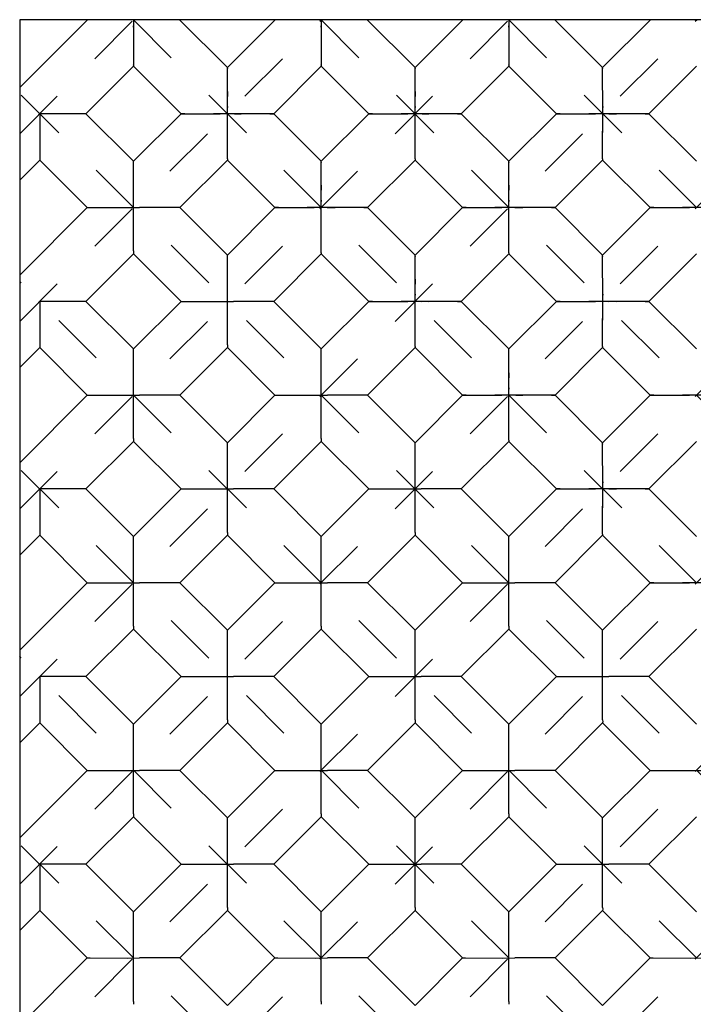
# Model space of a CAD drawing. Header units: inches. Extents: x 0 to 17, y 0 to 11.
# Tile 6 of 17: x 4 to 5.2, y 4.6 to 6.5. Entities that reach past the tile are written whole.
import ezdxf

# ---------------------------------------------------------------- set-up
doc = ezdxf.new("R2010")
doc.units = ezdxf.units.IN
doc.header["$LTSCALE"] = 0.935
doc.header["$MEASUREMENT"] = 0
doc.linetypes.add('HIDDEN', pattern=[0.2, 0.1, -0.1])
doc.layers.get('0').update_dxf_attribs({"linetype": 'CONTINUOUS'})
doc.layers.add('03___PRT_ALL_CURVES', color=7, linetype='CONTINUOUS')
doc.layers.add('DEFAULT_2', color=8, linetype='HIDDEN')

msp = doc.modelspace()

# ---------------------------------------------------------------- linework, layer by layer
at = {"color": 7, "linetype": 'Continuous'}
for p, q in [((3.9519, 6.4708), (3.9519, 2.5808)), ((3.9519, 6.3431), (4.0796, 6.4708)), ((11.4519, 6.4708), (3.9519, 6.4708)), ((4.1664, 6.4708), (4.1663, 6.459)), ((4.1663, 6.459), (4.1664, 6.3853)), ((4.3431, 6.3808), (4.2531, 6.4708)), ((4.3431, 6.3808), (4.4331, 6.4708)), ((4.5199, 6.4708), (4.5199, 6.459)), ((4.5199, 6.459), (4.5199, 6.3853)), ((4.6967, 6.3808), (4.6067, 6.4708)), ((4.6967, 6.3808), (4.7867, 6.4708)), ((4.8735, 6.4708), (4.8734, 6.459)), ((4.8734, 6.459), (4.8735, 6.3853)), ((5.0502, 6.3808), (4.9603, 6.4708)), ((5.0502, 6.3808), (5.1402, 6.4708)), ((4.0768, 6.2936), (4.1664, 6.3831)), ((4.1664, 6.3853), (4.1664, 6.3831)), ((4.2559, 6.2936), (4.1664, 6.3831)), ((4.4304, 6.2936), (4.5199, 6.3831)), ((4.5199, 6.3853), (4.5199, 6.3831)), ((4.6094, 6.2936), (4.5199, 6.3831)), ((4.7839, 6.2936), (4.8735, 6.3831)), ((4.8735, 6.3853), (4.8735, 6.3831)), ((4.963, 6.2936), (4.8735, 6.3831)), ((5.1375, 6.2936), (5.227, 6.3831)), ((4.3432, 6.3073), (4.3431, 6.3681)), ((4.6967, 6.3073), (4.6967, 6.3681)), ((5.0503, 6.3073), (5.0502, 6.3681)), ((3.9896, 6.2936), (3.9896, 6.2118)), ((4.0768, 6.2936), (4.1664, 6.204)), ((4.1664, 6.204), (4.2559, 6.2936)), ((4.3431, 6.2085), (4.3432, 6.3073)), ((4.4304, 6.2936), (4.4282, 6.2936)), ((4.5199, 6.204), (4.4304, 6.2936)), ((4.5199, 6.204), (4.6094, 6.2936)), ((4.6967, 6.2085), (4.6967, 6.3073)), ((4.7839, 6.2936), (4.7818, 6.2936)), ((4.8735, 6.204), (4.7839, 6.2936)), ((4.8735, 6.204), (4.963, 6.2936)), ((5.0502, 6.2085), (5.0503, 6.3073)), ((5.1375, 6.2936), (5.1353, 6.2936)), ((5.227, 6.204), (5.1375, 6.2936)), ((3.9896, 6.2063), (3.9519, 6.1686)), ((4.0791, 6.1168), (3.9896, 6.2063)), ((4.1664, 6.035), (4.1664, 6.1986)), ((4.2536, 6.1168), (4.3431, 6.2063)), ((4.3431, 6.2085), (4.3431, 6.2063)), ((4.4327, 6.1168), (4.3431, 6.2063)), ((4.6072, 6.1168), (4.6967, 6.2063)), ((4.6967, 6.2085), (4.6967, 6.2063)), ((4.7862, 6.1168), (4.6967, 6.2063)), ((4.9607, 6.1168), (5.0502, 6.2063)), ((5.0502, 6.2085), (5.0502, 6.2063)), ((5.1398, 6.1168), (5.0502, 6.2063)), ((4.52, 6.1306), (4.5199, 6.1913)), ((4.8735, 6.1306), (4.8735, 6.1913)), ((4.5199, 6.0317), (4.52, 6.1306)), ((4.8735, 6.0317), (4.8735, 6.1306)), ((3.9519, 5.9896), (4.0791, 6.1168)), ((4.2482, 6.1168), (4.1779, 6.1168)), ((4.2536, 6.1168), (4.3431, 6.0273)), ((4.3431, 6.0273), (4.4327, 6.1168)), ((4.6072, 6.1168), (4.605, 6.1168)), ((4.6967, 6.0273), (4.6072, 6.1168)), ((4.6967, 6.0273), (4.7862, 6.1168)), ((4.9607, 6.1168), (4.9586, 6.1168)), ((5.0502, 6.0273), (4.9607, 6.1168)), ((5.0502, 6.0273), (5.1398, 6.1168)), ((4.5199, 6.0317), (4.5199, 6.0295)), ((4.8735, 6.0317), (4.8735, 6.0295)), ((4.1664, 6.0295), (4.0768, 5.94)), ((4.2559, 5.94), (4.1664, 6.0295)), ((4.3431, 5.8582), (4.3431, 6.0218)), ((4.4304, 5.94), (4.5199, 6.0295)), ((4.6094, 5.94), (4.5199, 6.0295)), ((4.6967, 5.9538), (4.6967, 6.0145)), ((4.7839, 5.94), (4.8735, 6.0295)), ((4.963, 5.94), (4.8735, 6.0295)), ((5.0503, 5.9538), (5.0502, 6.0145)), ((5.1375, 5.94), (5.227, 6.0295)), ((3.9896, 5.94), (3.9896, 5.8582)), ((4.0768, 5.94), (4.1664, 5.8505)), ((4.1664, 5.8505), (4.2559, 5.94)), ((4.4249, 5.94), (4.3547, 5.94)), ((4.4304, 5.94), (4.5199, 5.8505)), ((4.5199, 5.8505), (4.6094, 5.94)), ((4.6967, 5.8549), (4.6967, 5.9538)), ((4.7839, 5.94), (4.7818, 5.94)), ((4.8735, 5.8505), (4.7839, 5.94)), ((4.8735, 5.8505), (4.963, 5.94)), ((5.0502, 5.8549), (5.0503, 5.9538)), ((5.1375, 5.94), (5.1353, 5.94)), ((5.227, 5.8505), (5.1375, 5.94)), ((3.9896, 5.8528), (3.9519, 5.8151)), ((4.0791, 5.7632), (3.9896, 5.8528)), ((4.1664, 5.6815), (4.1664, 5.845)), ((4.3431, 5.8528), (4.2536, 5.7632)), ((4.4327, 5.7632), (4.3431, 5.8528)), ((4.5199, 5.6815), (4.5199, 5.845)), ((4.6072, 5.7632), (4.6967, 5.8528)), ((4.6967, 5.8549), (4.6967, 5.8528)), ((4.7862, 5.7632), (4.6967, 5.8528)), ((4.9607, 5.7632), (5.0502, 5.8528)), ((5.0502, 5.8549), (5.0502, 5.8528)), ((5.1398, 5.7632), (5.0502, 5.8528)), ((4.8735, 5.777), (4.8735, 5.8377)), ((4.8735, 5.6782), (4.8735, 5.777)), ((3.9519, 5.636), (4.0791, 5.7632)), ((4.2482, 5.7632), (4.1779, 5.7633)), ((4.2536, 5.7632), (4.3431, 5.6737)), ((4.3431, 5.6737), (4.4327, 5.7632)), ((4.6017, 5.7632), (4.5315, 5.7633)), ((4.6072, 5.7632), (4.6967, 5.6737)), ((4.6967, 5.6737), (4.7862, 5.7632)), ((4.9607, 5.7632), (4.9586, 5.7632)), ((5.0502, 5.6737), (4.9607, 5.7632)), ((5.0502, 5.6737), (5.1398, 5.7632)), ((4.8735, 5.6782), (4.8735, 5.676)), ((4.1664, 5.676), (4.0768, 5.5865)), ((4.2559, 5.5865), (4.1664, 5.676)), ((4.3431, 5.5047), (4.3431, 5.6682)), ((4.5199, 5.676), (4.4304, 5.5865)), ((4.6094, 5.5865), (4.5199, 5.676)), ((4.6967, 5.5047), (4.6967, 5.6682)), ((4.7839, 5.5865), (4.8735, 5.676)), ((4.963, 5.5865), (4.8735, 5.676)), ((5.0503, 5.6002), (5.0502, 5.661)), ((5.1375, 5.5865), (5.227, 5.676)), ((3.9896, 5.5865), (3.9896, 5.5047)), ((4.0768, 5.5865), (4.1664, 5.4969)), ((4.1664, 5.4969), (4.2559, 5.5865)), ((4.4249, 5.5865), (4.3547, 5.5865)), ((4.4304, 5.5865), (4.5199, 5.4969)), ((4.5199, 5.4969), (4.6094, 5.5865)), ((4.7785, 5.5865), (4.7082, 5.5865)), ((4.7839, 5.5865), (4.8735, 5.4969)), ((4.8735, 5.4969), (4.963, 5.5865)), ((5.0502, 5.5014), (5.0503, 5.6002)), ((5.1375, 5.5865), (5.1353, 5.5864)), ((5.227, 5.4969), (5.1375, 5.5865)), ((3.9896, 5.4992), (3.9519, 5.4615)), ((4.0791, 5.4097), (3.9896, 5.4992)), ((4.3431, 5.4992), (4.2536, 5.4097)), ((4.4327, 5.4097), (4.3431, 5.4992)), ((4.6967, 5.4992), (4.6072, 5.4097)), ((4.7862, 5.4097), (4.6967, 5.4992)), ((4.9607, 5.4097), (5.0502, 5.4992)), ((5.0502, 5.5014), (5.0502, 5.4992)), ((5.1398, 5.4097), (5.0502, 5.4992)), ((4.1664, 5.3279), (4.1664, 5.4915)), ((4.5199, 5.3279), (4.5199, 5.4915)), ((4.8735, 5.3279), (4.8735, 5.4915)), ((3.9519, 5.2825), (4.0791, 5.4097)), ((4.2482, 5.4097), (4.1779, 5.4097)), ((4.2536, 5.4097), (4.3431, 5.3201)), ((4.3431, 5.3201), (4.4327, 5.4097)), ((4.6017, 5.4097), (4.5315, 5.4097)), ((4.6072, 5.4097), (4.6967, 5.3201)), ((4.6967, 5.3201), (4.7862, 5.4097)), ((4.9553, 5.4097), (4.885, 5.4097)), ((4.9607, 5.4097), (5.0502, 5.3201)), ((5.0502, 5.3201), (5.1398, 5.4097)), ((4.1664, 5.3224), (4.0768, 5.2329)), ((4.2559, 5.2329), (4.1664, 5.3224)), ((4.3431, 5.1511), (4.3431, 5.3147)), ((4.5199, 5.3224), (4.4304, 5.2329)), ((4.6094, 5.2329), (4.5199, 5.3224)), ((4.6967, 5.1511), (4.6967, 5.3147)), ((4.8735, 5.3224), (4.7839, 5.2329)), ((4.963, 5.2329), (4.8735, 5.3224)), ((5.0502, 5.1511), (5.0502, 5.3147)), ((5.1375, 5.2329), (5.227, 5.3224)), ((3.9896, 5.2329), (3.9896, 5.1511)), ((4.0768, 5.2329), (4.1664, 5.1434)), ((4.1664, 5.1434), (4.2559, 5.2329)), ((4.4249, 5.2329), (4.3547, 5.2329)), ((4.4304, 5.2329), (4.5199, 5.1434)), ((4.5199, 5.1434), (4.6094, 5.2329)), ((4.7785, 5.2329), (4.7082, 5.2329)), ((4.7839, 5.2329), (4.8735, 5.1434)), ((4.8735, 5.1434), (4.963, 5.2329)), ((5.132, 5.2329), (5.0618, 5.2329)), ((5.1375, 5.2329), (5.227, 5.1434)), ((3.9896, 5.1456), (3.9519, 5.108)), ((4.0791, 5.0561), (3.9896, 5.1456)), ((4.3431, 5.1456), (4.2536, 5.0561)), ((4.4327, 5.0561), (4.3431, 5.1456)), ((4.6967, 5.1456), (4.6072, 5.0561)), ((4.7862, 5.0561), (4.6967, 5.1456)), ((5.0502, 5.1456), (4.9607, 5.0561)), ((5.1398, 5.0561), (5.0502, 5.1456)), ((4.1664, 4.9744), (4.1664, 5.1379)), ((4.5199, 4.9744), (4.5199, 5.1379)), ((4.8735, 4.9744), (4.8735, 5.1379)), ((3.9519, 4.9289), (4.0791, 5.0561)), ((4.2482, 5.0561), (4.1779, 5.0562)), ((4.2536, 5.0561), (4.3431, 4.9666)), ((4.3431, 4.9666), (4.4327, 5.0561)), ((4.6017, 5.0561), (4.5315, 5.0562)), ((4.6072, 5.0561), (4.6967, 4.9666)), ((4.6967, 4.9666), (4.7862, 5.0561)), ((4.9553, 5.0561), (4.885, 5.0562)), ((4.9607, 5.0561), (5.0502, 4.9666)), ((5.0502, 4.9666), (5.1398, 5.0561)), ((4.1664, 4.9689), (4.0768, 4.8793)), ((4.2559, 4.8793), (4.1664, 4.9689)), ((4.3431, 4.7976), (4.3431, 4.9611)), ((4.5199, 4.9689), (4.4304, 4.8793)), ((4.6094, 4.8793), (4.5199, 4.9689)), ((4.6967, 4.7976), (4.6967, 4.9611)), ((4.8735, 4.9689), (4.7839, 4.8793)), ((4.963, 4.8793), (4.8735, 4.9689)), ((5.0502, 4.7976), (5.0502, 4.9611)), ((5.227, 4.9689), (5.1375, 4.8793)), ((3.9896, 4.8793), (3.9896, 4.7976)), ((4.0768, 4.8793), (4.1664, 4.7898)), ((4.1664, 4.7898), (4.2559, 4.8793)), ((4.4249, 4.8793), (4.3547, 4.8794)), ((4.4304, 4.8793), (4.5199, 4.7898)), ((4.5199, 4.7898), (4.6094, 4.8793)), ((4.7785, 4.8793), (4.7082, 4.8794)), ((4.7839, 4.8793), (4.8735, 4.7898)), ((4.8735, 4.7898), (4.963, 4.8793)), ((5.132, 4.8793), (5.0618, 4.8794)), ((5.1375, 4.8793), (5.227, 4.7898)), ((3.9896, 4.7921), (3.9519, 4.7544)), ((4.0791, 4.7026), (3.9896, 4.7921)), ((4.3431, 4.7921), (4.2536, 4.7026)), ((4.4327, 4.7026), (4.3431, 4.7921)), ((4.6967, 4.7921), (4.6072, 4.7026)), ((4.7862, 4.7026), (4.6967, 4.7921)), ((5.0502, 4.7921), (4.9607, 4.7026)), ((5.1398, 4.7026), (5.0502, 4.7921)), ((4.1664, 4.6208), (4.1664, 4.7844)), ((4.5199, 4.6208), (4.5199, 4.7844)), ((4.8735, 4.6208), (4.8735, 4.7844)), ((3.9519, 4.5754), (4.0791, 4.7026)), ((4.2482, 4.7026), (4.1779, 4.7026)), ((4.2536, 4.7026), (4.3431, 4.613)), ((4.3431, 4.613), (4.4327, 4.7026)), ((4.6017, 4.7026), (4.5315, 4.7026)), ((4.6072, 4.7026), (4.6967, 4.613)), ((4.6967, 4.613), (4.7862, 4.7026)), ((4.9553, 4.7026), (4.885, 4.7026)), ((4.9607, 4.7026), (5.0502, 4.613)), ((5.0502, 4.613), (5.1398, 4.7026))]:
    msp.add_line(p, q, dxfattribs=at)
for points in [[(4.3431, 6.3681), (4.3431, 6.3738), (4.3431, 6.3781), (4.3431, 6.3808)], [(4.6967, 6.3681), (4.6967, 6.3738), (4.6967, 6.3781), (4.6967, 6.3808)], [(5.0502, 6.3681), (5.0502, 6.3738), (5.0502, 6.3781), (5.0502, 6.3808)], [(4.0714, 6.2936), (4.0011, 6.2936), (3.9896, 6.2936)], [(4.0768, 6.2936), (4.0746, 6.2935), (4.0714, 6.2936)], [(4.2559, 6.2936), (4.2587, 6.2936), (4.263, 6.2936)], [(4.263, 6.2936), (4.317, 6.2936), (4.3297, 6.2935)], [(4.4282, 6.2936), (4.3547, 6.2936), (4.3297, 6.2935)], [(4.6094, 6.2936), (4.6122, 6.2936), (4.6165, 6.2936)], [(4.6165, 6.2936), (4.6706, 6.2936), (4.6833, 6.2935)], [(4.7818, 6.2936), (4.7082, 6.2936), (4.6833, 6.2935)], [(4.963, 6.2936), (4.9658, 6.2936), (4.9701, 6.2936)], [(4.9701, 6.2936), (5.0241, 6.2936), (5.0368, 6.2935)], [(5.1353, 6.2936), (5.0618, 6.2936), (5.0368, 6.2935)], [(3.9896, 6.2118), (3.9896, 6.2085), (3.9896, 6.2063)], [(4.1664, 6.1986), (4.1663, 6.2018), (4.1663, 6.204)], [(4.5199, 6.1913), (4.5199, 6.1971), (4.5199, 6.2013), (4.5199, 6.204)], [(4.8735, 6.1913), (4.8735, 6.1971), (4.8734, 6.2013), (4.8735, 6.204)], [(4.0791, 6.1168), (4.0813, 6.1168), (4.0846, 6.1168)], [(4.0846, 6.1168), (4.1548, 6.1167), (4.1779, 6.1168)], [(4.2536, 6.1168), (4.2514, 6.1168), (4.2482, 6.1168)], [(4.4327, 6.1168), (4.4354, 6.1168), (4.4398, 6.1168)], [(4.4398, 6.1168), (4.4938, 6.1168), (4.5065, 6.1167)], [(4.605, 6.1168), (4.5314, 6.1168), (4.5065, 6.1167)], [(4.7862, 6.1168), (4.789, 6.1168), (4.7933, 6.1168)], [(4.7933, 6.1168), (4.8473, 6.1168), (4.86, 6.1167)], [(4.9586, 6.1168), (4.885, 6.1168), (4.86, 6.1167)], [(5.1398, 6.1168), (5.1426, 6.1168), (5.1469, 6.1168)], [(5.1469, 6.1168), (5.2009, 6.1168), (5.2136, 6.1167)], [(5.3121, 6.1168), (5.2386, 6.1168), (5.2136, 6.1167)], [(4.1664, 6.035), (4.1664, 6.0317), (4.1664, 6.0295)], [(4.3431, 6.0218), (4.3431, 6.0251), (4.3431, 6.0272)], [(4.6967, 6.0145), (4.6967, 6.0203), (4.6967, 6.0245), (4.6967, 6.0273)], [(5.0502, 6.0145), (5.0502, 6.0203), (5.0502, 6.0245), (5.0502, 6.0273)], [(4.0714, 5.94), (4.0011, 5.94), (3.9896, 5.94)], [(4.0768, 5.94), (4.0746, 5.94), (4.0714, 5.94)], [(4.2559, 5.94), (4.2581, 5.94), (4.2614, 5.94)], [(4.2614, 5.94), (4.3316, 5.94), (4.3547, 5.94)], [(4.4304, 5.94), (4.4282, 5.94), (4.4249, 5.94)], [(4.6094, 5.94), (4.6122, 5.94), (4.6165, 5.94)], [(4.6165, 5.94), (4.6706, 5.94), (4.6833, 5.9399)], [(4.7818, 5.94), (4.7082, 5.94), (4.6833, 5.9399)], [(4.963, 5.94), (4.9658, 5.94), (4.9701, 5.94)], [(4.9701, 5.94), (5.0241, 5.94), (5.0368, 5.9399)], [(5.1353, 5.94), (5.0618, 5.94), (5.0368, 5.9399)], [(3.9896, 5.8582), (3.9896, 5.855), (3.9896, 5.8528)], [(4.1664, 5.845), (4.1663, 5.8483), (4.1663, 5.8505)], [(4.3431, 5.8582), (4.3431, 5.855), (4.3431, 5.8528)], [(4.5199, 5.845), (4.5199, 5.8483), (4.5199, 5.8505)], [(4.8735, 5.8377), (4.8735, 5.8435), (4.8734, 5.8478), (4.8735, 5.8505)], [(4.0791, 5.7632), (4.0813, 5.7632), (4.0846, 5.7632)], [(4.0846, 5.7632), (4.1548, 5.7632), (4.1779, 5.7633)], [(4.2536, 5.7632), (4.2514, 5.7632), (4.2482, 5.7632)], [(4.4327, 5.7632), (4.4349, 5.7632), (4.4381, 5.7632)], [(4.4381, 5.7632), (4.5084, 5.7632), (4.5315, 5.7633)], [(4.6071, 5.7632), (4.605, 5.7632), (4.6017, 5.7632)], [(4.7862, 5.7632), (4.789, 5.7633), (4.7933, 5.7632)], [(4.7933, 5.7632), (4.8473, 5.7632), (4.86, 5.7632)], [(4.9586, 5.7632), (4.885, 5.7633), (4.86, 5.7632)], [(5.1398, 5.7632), (5.1426, 5.7633), (5.1469, 5.7632)], [(5.1469, 5.7632), (5.2009, 5.7632), (5.2136, 5.7632)], [(5.3121, 5.7632), (5.2386, 5.7633), (5.2136, 5.7632)], [(4.1664, 5.6815), (4.1664, 5.6782), (4.1664, 5.676)], [(4.5199, 5.6815), (4.5199, 5.6782), (4.5199, 5.676)], [(4.3431, 5.6682), (4.3431, 5.6715), (4.3431, 5.6737)], [(4.6967, 5.6682), (4.6967, 5.6715), (4.6967, 5.6737)], [(5.0502, 5.661), (5.0502, 5.6667), (5.0502, 5.671), (5.0502, 5.6737)], [(4.0714, 5.5865), (4.0011, 5.5865), (3.9896, 5.5865)], [(4.0768, 5.5864), (4.0746, 5.5864), (4.0714, 5.5865)], [(4.2559, 5.5865), (4.2581, 5.5865), (4.2614, 5.5865)], [(4.2614, 5.5865), (4.3316, 5.5864), (4.3547, 5.5865)], [(4.4304, 5.5864), (4.4282, 5.5864), (4.4249, 5.5865)], [(4.6094, 5.5865), (4.6116, 5.5865), (4.6149, 5.5865)], [(4.6149, 5.5865), (4.6851, 5.5864), (4.7082, 5.5865)], [(4.7839, 5.5864), (4.7817, 5.5864), (4.7785, 5.5865)], [(4.963, 5.5865), (4.9658, 5.5865), (4.9701, 5.5865)], [(4.9701, 5.5865), (5.0241, 5.5865), (5.0368, 5.5864)], [(5.1353, 5.5864), (5.0618, 5.5865), (5.0368, 5.5864)], [(3.9896, 5.5047), (3.9896, 5.5014), (3.9896, 5.4992)], [(4.1664, 5.4915), (4.1663, 5.4947), (4.1663, 5.4969)], [(4.3431, 5.5047), (4.3431, 5.5014), (4.3431, 5.4992)], [(4.5199, 5.4915), (4.5199, 5.4947), (4.5199, 5.4969)], [(4.6967, 5.5047), (4.6967, 5.5014), (4.6967, 5.4992)], [(4.8735, 5.4915), (4.8734, 5.4947), (4.8735, 5.4969)], [(4.0791, 5.4097), (4.0813, 5.4097), (4.0846, 5.4097)], [(4.0846, 5.4097), (4.1548, 5.4096), (4.1779, 5.4097)], [(4.2536, 5.4097), (4.2514, 5.4097), (4.2482, 5.4097)], [(4.4327, 5.4097), (4.4349, 5.4097), (4.4381, 5.4097)], [(4.4381, 5.4097), (4.5084, 5.4096), (4.5315, 5.4097)], [(4.6071, 5.4097), (4.605, 5.4097), (4.6017, 5.4097)], [(4.7862, 5.4097), (4.7884, 5.4097), (4.7917, 5.4097)], [(4.7917, 5.4097), (4.8619, 5.4096), (4.885, 5.4097)], [(4.9607, 5.4097), (4.9585, 5.4097), (4.9553, 5.4097)], [(5.1398, 5.4097), (5.1426, 5.4097), (5.1469, 5.4097)], [(5.1469, 5.4097), (5.2009, 5.4097), (5.2136, 5.4096)], [(5.3121, 5.4097), (5.2386, 5.4097), (5.2136, 5.4096)], [(4.1664, 5.3279), (4.1664, 5.3246), (4.1664, 5.3224)], [(4.5199, 5.3279), (4.5199, 5.3246), (4.5199, 5.3224)], [(4.8735, 5.3279), (4.8735, 5.3246), (4.8735, 5.3224)], [(4.3431, 5.3147), (4.3431, 5.318), (4.3431, 5.3201)], [(4.6967, 5.3147), (4.6967, 5.318), (4.6967, 5.3201)], [(5.0502, 5.3147), (5.0502, 5.318), (5.0502, 5.3201)], [(4.0714, 5.2329), (4.0011, 5.2329), (3.9896, 5.2329)], [(4.0768, 5.2329), (4.0746, 5.2329), (4.0714, 5.2329)], [(4.2559, 5.2329), (4.2581, 5.2329), (4.2614, 5.2329)], [(4.2614, 5.2329), (4.3316, 5.2329), (4.3547, 5.2329)], [(4.4304, 5.2329), (4.4282, 5.2329), (4.4249, 5.2329)], [(4.6094, 5.2329), (4.6116, 5.2329), (4.6149, 5.2329)], [(4.6149, 5.2329), (4.6851, 5.2329), (4.7082, 5.2329)], [(4.7839, 5.2329), (4.7817, 5.2329), (4.7785, 5.2329)], [(4.963, 5.2329), (4.9652, 5.2329), (4.9685, 5.2329)], [(4.9685, 5.2329), (5.0387, 5.2329), (5.0618, 5.2329)], [(5.1375, 5.2329), (5.1353, 5.2329), (5.132, 5.2329)], [(3.9896, 5.1511), (3.9896, 5.1479), (3.9896, 5.1457)], [(4.1664, 5.1379), (4.1663, 5.1412), (4.1663, 5.1434)], [(4.3431, 5.1511), (4.3431, 5.1479), (4.3431, 5.1457)], [(4.5199, 5.1379), (4.5199, 5.1412), (4.5199, 5.1434)], [(4.6967, 5.1511), (4.6967, 5.1479), (4.6967, 5.1457)], [(4.8735, 5.1379), (4.8734, 5.1412), (4.8735, 5.1434)], [(5.0502, 5.1511), (5.0503, 5.1479), (5.0502, 5.1457)], [(4.0791, 5.0561), (4.0813, 5.0561), (4.0846, 5.0561)], [(4.0846, 5.0561), (4.1548, 5.0561), (4.1779, 5.0562)], [(4.2536, 5.0561), (4.2514, 5.0561), (4.2482, 5.0561)], [(4.4327, 5.0561), (4.4349, 5.0561), (4.4381, 5.0561)], [(4.4381, 5.0561), (4.5084, 5.0561), (4.5315, 5.0562)], [(4.6071, 5.0561), (4.605, 5.0561), (4.6017, 5.0561)], [(4.7862, 5.0561), (4.7884, 5.0561), (4.7917, 5.0561)], [(4.7917, 5.0561), (4.8619, 5.0561), (4.885, 5.0562)], [(4.9607, 5.0561), (4.9585, 5.0561), (4.9553, 5.0561)], [(5.1398, 5.0561), (5.142, 5.0561), (5.1452, 5.0561)], [(5.1452, 5.0561), (5.2155, 5.0561), (5.2386, 5.0562)], [(4.1664, 4.9744), (4.1664, 4.9711), (4.1664, 4.9689)], [(4.5199, 4.9744), (4.5199, 4.9711), (4.5199, 4.9689)], [(4.8735, 4.9744), (4.8735, 4.9711), (4.8735, 4.9689)], [(4.3431, 4.9611), (4.3431, 4.9644), (4.3431, 4.9666)], [(4.6967, 4.9611), (4.6967, 4.9644), (4.6967, 4.9666)], [(5.0502, 4.9611), (5.0502, 4.9644), (5.0502, 4.9666)], [(4.0714, 4.8793), (4.0011, 4.8794), (3.9896, 4.8793)], [(4.0768, 4.8793), (4.0746, 4.8793), (4.0714, 4.8793)], [(4.2559, 4.8794), (4.2581, 4.8794), (4.2614, 4.8793)], [(4.2614, 4.8793), (4.3316, 4.8793), (4.3547, 4.8794)], [(4.4304, 4.8793), (4.4282, 4.8793), (4.4249, 4.8793)], [(4.6094, 4.8794), (4.6116, 4.8794), (4.6149, 4.8793)], [(4.6149, 4.8793), (4.6851, 4.8793), (4.7082, 4.8794)], [(4.7839, 4.8793), (4.7817, 4.8793), (4.7785, 4.8793)], [(4.963, 4.8794), (4.9652, 4.8794), (4.9685, 4.8793)], [(4.9685, 4.8793), (5.0387, 4.8793), (5.0618, 4.8794)], [(5.1375, 4.8793), (5.1353, 4.8793), (5.132, 4.8793)], [(3.9896, 4.7976), (3.9896, 4.7943), (3.9896, 4.7921)], [(4.1664, 4.7844), (4.1663, 4.7876), (4.1663, 4.7898)], [(4.3431, 4.7976), (4.3431, 4.7943), (4.3431, 4.7921)], [(4.5199, 4.7844), (4.5199, 4.7876), (4.5199, 4.7898)], [(4.6967, 4.7976), (4.6967, 4.7943), (4.6967, 4.7921)], [(4.8735, 4.7844), (4.8734, 4.7876), (4.8735, 4.7898)], [(5.0502, 4.7976), (5.0503, 4.7943), (5.0502, 4.7921)], [(4.0791, 4.7026), (4.0813, 4.7026), (4.0846, 4.7026)], [(4.0846, 4.7026), (4.1548, 4.7025), (4.1779, 4.7026)], [(4.2536, 4.7026), (4.2514, 4.7026), (4.2482, 4.7026)], [(4.4327, 4.7026), (4.4349, 4.7026), (4.4381, 4.7026)], [(4.4381, 4.7026), (4.5084, 4.7025), (4.5315, 4.7026)], [(4.6071, 4.7026), (4.605, 4.7026), (4.6017, 4.7026)], [(4.7862, 4.7026), (4.7884, 4.7026), (4.7917, 4.7026)], [(4.7917, 4.7026), (4.8619, 4.7025), (4.885, 4.7026)], [(4.9607, 4.7026), (4.9585, 4.7026), (4.9553, 4.7026)], [(5.1398, 4.7026), (5.142, 4.7026), (5.1452, 4.7026)], [(5.1452, 4.7026), (5.2155, 4.7025), (5.2386, 4.7026)], [(4.1664, 4.6208), (4.1664, 4.6175), (4.1664, 4.6153)], [(4.5199, 4.6208), (4.5199, 4.6175), (4.5199, 4.6153)], [(4.8735, 4.6208), (4.8735, 4.6175), (4.8735, 4.6153)]]:
    msp.add_lwpolyline(points, dxfattribs=at)
at = {"layer": '03___PRT_ALL_CURVES', "color": 8, "linetype": 'HIDDEN'}
for p, q in [((3.9519, 6.2559), (4.1668, 6.4708)), ((3.9519, 5.9023), (4.5204, 6.4708)), ((3.9519, 5.5488), (4.8739, 6.4708)), ((3.9519, 5.1952), (5.2275, 6.4708)), ((3.9519, 4.8417), (5.581, 6.4708)), ((3.9519, 4.4881), (5.9346, 6.4708)), ((3.9519, 4.1345), (6.2881, 6.4708)), ((3.9519, 3.781), (6.6417, 6.4708)), ((3.9519, 3.4274), (6.9952, 6.4708)), ((8.0559, 2.5808), (4.1659, 6.4708)), ((8.4094, 2.5808), (4.5194, 6.4708)), ((8.763, 2.5808), (4.873, 6.4708)), ((7.7023, 2.5808), (3.9519, 6.3312)), ((7.3488, 2.5808), (3.9519, 5.9777)), ((6.9952, 2.5808), (3.9519, 5.6241)), ((6.6417, 2.5808), (3.9519, 5.2706)), ((6.2881, 2.5808), (3.9519, 4.917))]:
    msp.add_line(p, q, dxfattribs=at)
at = {"layer": 'DEFAULT_2', "color": 8, "linetype": 'HIDDEN'}
for p, q in [((4.1663, 6.4567), (4.1663, 6.459)), ((4.5199, 6.4567), (4.5199, 6.459)), ((4.8734, 6.4567), (4.8734, 6.459)), ((4.1664, 6.3853), (4.1664, 6.3858)), ((4.5199, 6.3853), (4.5199, 6.3858)), ((4.8735, 6.3853), (4.8735, 6.3858)), ((4.3431, 6.3786), (4.3431, 6.3781)), ((4.6967, 6.3786), (4.6967, 6.3781)), ((5.0502, 6.3786), (5.0502, 6.3781)), ((4.3431, 6.3355), (4.3431, 6.3261)), ((4.6967, 6.3355), (4.6967, 6.3261)), ((5.0502, 6.3355), (5.0502, 6.3261)), ((4.3316, 6.2935), (4.317, 6.2936)), ((4.3432, 6.3073), (4.3432, 6.3051)), ((4.3565, 6.2936), (4.3547, 6.2936)), ((4.3565, 6.2936), (4.3692, 6.2936)), ((4.6851, 6.2935), (4.6706, 6.2936)), ((4.6967, 6.3073), (4.6967, 6.3051)), ((4.7101, 6.2936), (4.7082, 6.2936)), ((4.7101, 6.2936), (4.7228, 6.2936)), ((5.0387, 6.2935), (5.0241, 6.2936)), ((5.0503, 6.3073), (5.0503, 6.3051)), ((4.3431, 6.2551), (4.3431, 6.261)), ((4.6967, 6.2551), (4.6967, 6.261)), ((5.0502, 6.2551), (5.0502, 6.261)), ((4.3431, 6.2085), (4.3431, 6.209)), ((4.5199, 6.2019), (4.5199, 6.2013)), ((4.6967, 6.2085), (4.6967, 6.209)), ((4.8734, 6.2019), (4.8734, 6.2013)), ((5.0502, 6.2085), (5.0503, 6.209)), ((4.5199, 6.1588), (4.5199, 6.1493)), ((4.8735, 6.1588), (4.8735, 6.1493)), ((4.52, 6.1306), (4.5199, 6.1283)), ((4.8735, 6.1306), (4.8735, 6.1283)), ((4.5084, 6.1167), (4.4938, 6.1168)), ((4.8619, 6.1167), (4.8473, 6.1168)), ((5.2155, 6.1167), (5.2009, 6.1168)), ((4.5199, 6.0783), (4.5199, 6.0842)), ((4.8735, 6.0783), (4.8735, 6.0842)), ((4.5199, 6.0317), (4.5199, 6.0323)), ((4.8735, 6.0317), (4.8735, 6.0323)), ((4.6967, 6.0251), (4.6967, 6.0245)), ((5.0502, 6.0251), (5.0502, 6.0245)), ((4.6967, 5.982), (4.6967, 5.9726)), ((5.0502, 5.982), (5.0502, 5.9726)), ((4.6851, 5.94), (4.6706, 5.94)), ((4.6967, 5.9538), (4.6967, 5.9515)), ((5.0387, 5.94), (5.0241, 5.94)), ((5.0503, 5.9538), (5.0503, 5.9515)), ((4.6967, 5.9016), (4.6967, 5.9074)), ((5.0502, 5.9016), (5.0502, 5.9074)), ((4.6967, 5.8549), (4.6967, 5.8555)), ((4.8734, 5.8483), (4.8734, 5.8478)), ((5.0502, 5.8549), (5.0503, 5.8555)), ((4.8735, 5.8052), (4.8735, 5.7958)), ((4.8735, 5.777), (4.8735, 5.7748)), ((4.8619, 5.7632), (4.8473, 5.7632)), ((4.8869, 5.7633), (4.885, 5.7633)), ((4.8869, 5.7633), (4.8996, 5.7632)), ((5.2155, 5.7632), (5.2009, 5.7632)), ((4.8735, 5.7248), (4.8735, 5.7307)), ((4.8735, 5.6782), (4.8735, 5.6787)), ((5.0502, 5.6715), (5.0502, 5.671)), ((5.0502, 5.6284), (5.0502, 5.619)), ((5.0387, 5.5864), (5.0241, 5.5865)), ((5.0503, 5.6002), (5.0503, 5.598)), ((5.0502, 5.548), (5.0502, 5.5539)), ((5.0502, 5.5014), (5.0503, 5.5019)), ((5.2155, 5.4096), (5.2009, 5.4097))]:
    msp.add_line(p, q, dxfattribs=at)
for points in [[(4.263, 6.2936), (4.258, 6.2936), (4.2559, 6.2936)], [(4.4233, 6.2936), (4.4276, 6.2935), (4.4304, 6.2936)], [(4.6165, 6.2936), (4.6116, 6.2936), (4.6094, 6.2936)], [(4.7768, 6.2936), (4.7811, 6.2935), (4.7839, 6.2936)], [(4.9701, 6.2936), (4.9651, 6.2936), (4.963, 6.2936)], [(5.0618, 6.2936), (5.0637, 6.2936), (5.0764, 6.2936)], [(5.1304, 6.2936), (5.1347, 6.2935), (5.1375, 6.2936)], [(4.4398, 6.1168), (4.4348, 6.1168), (4.4327, 6.1168)], [(4.5314, 6.1168), (4.5333, 6.1168), (4.546, 6.1168)], [(4.6, 6.1168), (4.6044, 6.1168), (4.6072, 6.1168)], [(4.7933, 6.1168), (4.7884, 6.1168), (4.7862, 6.1168)], [(4.885, 6.1168), (4.8869, 6.1168), (4.8996, 6.1168)], [(4.9536, 6.1168), (4.9579, 6.1168), (4.9607, 6.1168)], [(5.1469, 6.1168), (5.1419, 6.1168), (5.1398, 6.1168)], [(4.6165, 5.94), (4.6116, 5.94), (4.6094, 5.94)], [(4.7082, 5.94), (4.7101, 5.9401), (4.7228, 5.94)], [(4.7768, 5.94), (4.7811, 5.94), (4.7839, 5.94)], [(4.9701, 5.94), (4.9651, 5.94), (4.963, 5.94)], [(5.0618, 5.94), (5.0637, 5.9401), (5.0764, 5.94)], [(5.1304, 5.94), (5.1347, 5.94), (5.1375, 5.94)], [(4.7933, 5.7632), (4.7884, 5.7632), (4.7862, 5.7632)], [(4.9536, 5.7632), (4.9579, 5.7632), (4.9607, 5.7632)], [(5.1469, 5.7632), (5.1419, 5.7632), (5.1398, 5.7632)], [(4.9701, 5.5865), (4.9651, 5.5865), (4.963, 5.5865)], [(5.0618, 5.5865), (5.0637, 5.5865), (5.0764, 5.5865)], [(5.1304, 5.5865), (5.1347, 5.5864), (5.1375, 5.5865)], [(5.1469, 5.4097), (5.1419, 5.4097), (5.1398, 5.4097)]]:
    msp.add_lwpolyline(points, dxfattribs=at)

doc.saveas('drawing.dxf')
